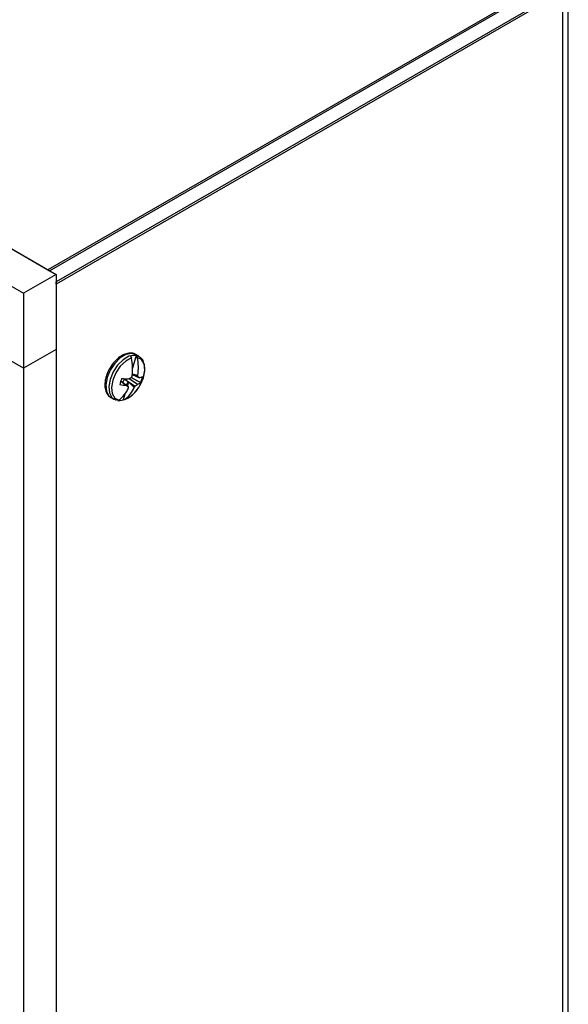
# Model space of a CAD drawing. Header units: inches. Extents: x 0.3 to 43.2, y 0.2 to 48.7.
# Tile 15 of 27: x 5.7 to 8.7, y 40.2 to 45.6. Entities that reach past the tile are written whole.
import ezdxf

# ---------------------------------------------------------------- set-up
doc = ezdxf.new("R2010")
doc.units = ezdxf.units.IN
doc.header["$MEASUREMENT"] = 0

msp = doc.modelspace()

# ---------------------------------------------------------------- linework, layer by layer
at = {"color": 7, "linetype": 'Continuous', "lineweight": 25}
for p, q in [((0.8619, 47.1333), (5.9389, 44.2024)), ((0.9068, 47.1074), (5.894, 44.2284)), ((0.6851, 47.0313), (5.7621, 44.1004)), ((8.6467, 45.8175), (5.894, 44.2284)), ((5.9035, 44.2228), (8.6563, 45.812)), ((8.6916, 45.7507), (5.9389, 44.1616)), ((8.723, 33.6361), (8.723, 45.7656)), ((8.6916, 45.7397), (5.9389, 44.1505)), ((8.6916, 45.7397), (8.6916, 33.5924)), ((5.9389, 44.2024), (5.7621, 44.1004)), ((5.894, 44.2284), (5.9035, 44.2228)), ((5.9389, 44.2024), (5.9389, 43.7942)), ((5.9389, 44.1505), (5.9389, 44.1616)), ((5.9389, 44.1505), (5.9389, 32.0033)), ((5.7621, 44.1004), (5.7621, 43.6921)), ((5.7621, 43.6921), (5.5853, 43.7942)), ((5.9389, 43.7942), (5.7621, 43.6921)), ((5.9389, 43.7942), (5.9389, 32.7709)), ((6.375, 43.7613), (6.3549, 43.6934)), ((6.3882, 43.7577), (6.3723, 43.7669)), ((6.3542, 43.7097), (6.3547, 43.7112)), ((5.7621, 43.6921), (5.7621, 32.6688)), ((6.3529, 43.6583), (6.3925, 43.6408)), ((6.3531, 43.6597), (6.384, 43.646)), ((6.3533, 43.6617), (6.3833, 43.6539)), ((6.2134, 43.6539), (6.2112, 43.6472)), ((6.2901, 43.6216), (6.3209, 43.5992)), ((6.2905, 43.6231), (6.3329, 43.592)), ((6.3014, 43.6152), (6.3113, 43.6323)), ((6.3113, 43.6323), (6.3162, 43.6351)), ((6.3113, 43.6323), (6.3691, 43.5956)), ((6.3221, 43.6), (6.3325, 43.6179)), ((6.3325, 43.6179), (6.3262, 43.5969)), ((6.3638, 43.588), (6.3325, 43.6179)), ((6.3368, 43.637), (6.382, 43.6054)), ((6.4105, 43.6319), (6.4133, 43.6403)), ((6.3128, 43.5517), (6.3035, 43.5202)), ((6.2373, 43.5331), (6.2533, 43.5238)), ((6.2525, 43.5259), (6.2662, 43.5192))]:
    msp.add_line(p, q, dxfattribs=at)
at = {"color": 8, "linetype": 'Continuous', "lineweight": 25, "flags": 128}
for points in [[(6.3723, 43.7669), (6.3484, 43.7732), (6.3185, 43.767), (6.287, 43.7481), (6.2575, 43.7185), (6.2332, 43.6815), (6.2166, 43.6411)], [(6.3881, 43.7577), (6.3644, 43.764), (6.3344, 43.7577), (6.303, 43.7388), (6.2735, 43.7093), (6.2491, 43.6723), (6.2325, 43.6319)], [(6.4133, 43.6403), (6.4143, 43.6435), (6.4211, 43.6825), (6.4171, 43.7159), (6.403, 43.7397), (6.3802, 43.7512)], [(6.2166, 43.6411), (6.2095, 43.6017), (6.2128, 43.5675), (6.226, 43.5422), (6.2373, 43.5331)], [(6.2325, 43.6319), (6.2255, 43.5925), (6.2287, 43.5583), (6.242, 43.533), (6.252, 43.5246)], [(6.3123, 43.5221), (6.3434, 43.539), (6.3675, 43.5608)]]:
    msp.add_lwpolyline(points, dxfattribs=at)
at = {"color": 7, "linetype": 'Continuous', "lineweight": 25, "flags": 128}
msp.add_lwpolyline([(6.3489, 43.7481), (6.3178, 43.7312), (6.2881, 43.703), (6.2636, 43.6667), (6.2469, 43.6267), (6.2401, 43.5877), (6.2441, 43.5543), (6.2582, 43.5304), (6.2809, 43.5189)], dxfattribs=at)
at = {"color": 7, "linetype": 'Continuous', "lineweight": 25}
for centre, radius, start, end in [((6.3657, 43.6955), 0.0664, 81.985, 109.4578), ((6.0787, 43.6909), 0.2761, 351.6401, 11.9515), ((6.1101, 43.694), 0.2761, 351.6401, 11.9515), ((6.4145, 43.583), 0.1303, 155.8177, 171.1483), ((6.341, 43.945), 0.3464, 260.8282, 266.6722), ((6.3377, 44.133), 0.4984, 265.1611, 269.2747), ((6.229, 43.8764), 0.2625, 292.9497, 296.9183), ((6.1021, 43.7669), 0.2756, 333.1262, 335.0648), ((6.211, 43.7041), 0.2121, 317.5148, 342.4906), ((6.2824, 43.7246), 0.1553, 303.9039, 309.8744), ((6.3642, 43.6592), 0.0567, 288.2579, 307.8392), ((6.1766, 43.6324), 0.2078, 3.7427, 5.9323), ((6.1518, 43.2524), 0.4569, 58.2149, 59.4649), ((6.3769, 43.7003), 0.0615, 284.6797, 301.323), ((6.2801, 43.6678), 0.1303, 335.8177, 351.1483), ((6.1721, 43.657), 0.1758, 308.256, 335.762), ((6.2035, 43.6601), 0.1758, 308.256, 335.762), ((6.9676, 44.6696), 1.2506, 238.8563, 239.5006), ((6.1464, 43.6027), 0.1868, 354.5204, 356.737), ((6.1656, 43.7302), 0.2439, 324.3341, 326.5256), ((6.2814, 43.5828), 0.0664, 261.985, 289.4578)]:
    msp.add_arc(centre, radius, start, end, dxfattribs=at)
for points, knots in [([(6.3716, 43.7663), (6.3704, 43.7673), (6.3622, 43.774), (6.3415, 43.776), (6.3133, 43.771), (6.2839, 43.7549), (6.2557, 43.7293), (6.2315, 43.6961), (6.2185, 43.6696), (6.2139, 43.6554), (6.2134, 43.6539)], [0, 0, 0, 0, 0.0275951, 0.1770304, 0.3258988, 0.4841757, 0.6490079, 0.8140536, 0.9790614, 1, 1, 1, 1]), ([(6.375, 43.7613), (6.375, 43.7612), (6.3757, 43.7605), (6.3776, 43.7583), (6.3794, 43.7548), (6.38, 43.7521), (6.3802, 43.7512)], [0, 0, 0, 0, 0.009218, 0.295375, 0.779161, 1, 1, 1, 1]), ([(6.3436, 43.7581), (6.3436, 43.7581), (6.3444, 43.7574), (6.3462, 43.7552), (6.348, 43.7517), (6.3487, 43.7489), (6.3489, 43.7481)], [0, 0, 0, 0, 0.0092181, 0.2953752, 0.779161, 1, 1, 1, 1]), ([(6.4039, 43.6171), (6.4085, 43.628), (6.4182, 43.6515), (6.4229, 43.6878), (6.4186, 43.7201), (6.4065, 43.7448), (6.3934, 43.7533), (6.3876, 43.757)], [0, 0, 0, 0, 0.193511, 0.418025, 0.64633, 0.845386, 1, 1, 1, 1]), ([(6.2112, 43.6472), (6.2095, 43.6406), (6.2045, 43.6213), (6.203, 43.5901), (6.2112, 43.5603), (6.2235, 43.5407), (6.234, 43.5362), (6.2365, 43.5352)], [0, 0, 0, 0, 0.141605, 0.41314, 0.690075, 0.924642, 1, 1, 1, 1]), ([(6.3453, 43.6441), (6.3541, 43.6393), (6.372, 43.6294), (6.3899, 43.6195), (6.399, 43.6144)], [0, 0, 0, 0, 0.490983, 1, 1, 1, 1]), ([(6.3149, 43.5236), (6.3183, 43.5247), (6.3319, 43.529), (6.3546, 43.5474), (6.374, 43.5657), (6.3812, 43.5776), (6.3813, 43.5777)], [0, 0, 0, 0, 0.143293, 0.564388, 0.993104, 1, 1, 1, 1]), ([(6.2809, 43.5189), (6.2797, 43.5182), (6.2772, 43.5167), (6.274, 43.5166), (6.2723, 43.517), (6.2721, 43.517)], [0, 0, 0, 0, 0.442102, 0.928866, 1, 1, 1, 1]), ([(6.3123, 43.5221), (6.3111, 43.5214), (6.3086, 43.5198), (6.3054, 43.5197), (6.3037, 43.5201), (6.3035, 43.5202)], [0, 0, 0, 0, 0.442102, 0.928866, 1, 1, 1, 1])]:
    msp.add_open_spline(points, degree=3, knots=knots, dxfattribs=at)

doc.saveas('drawing.dxf')
